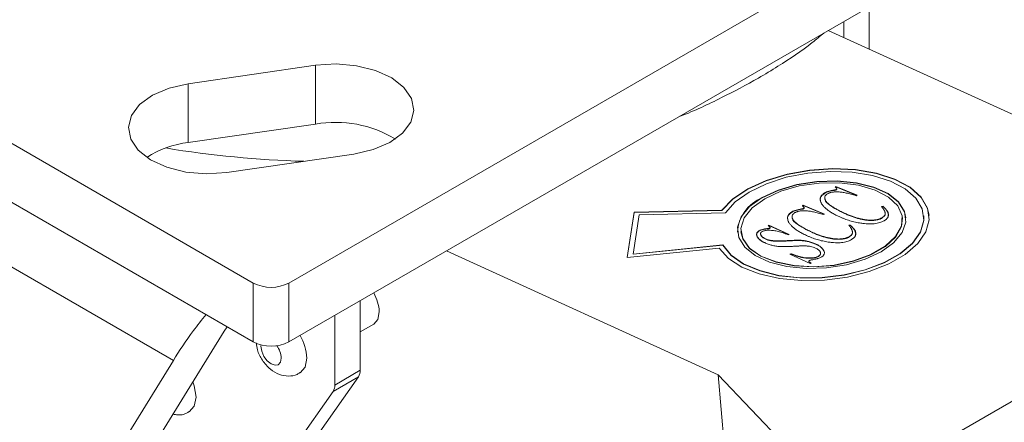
# Model space of a CAD drawing. Header units: inches. Extents: x 0.6 to 16.3, y 0.2 to 11.5.
# Tile 18 of 20: x 13.137 to 14.505, y 8.506 to 9.065. Entities that reach past the tile are written whole.
import ezdxf

# ---------------------------------------------------------------- set-up
doc = ezdxf.new("R2010")
doc.units = ezdxf.units.IN
doc.header["$MEASUREMENT"] = 0

msp = doc.modelspace()

# ---------------------------------------------------------------- linework, layer by layer
at = {"color": 7, "linetype": 'Continuous', "lineweight": 15}
for p, q in [((13.51110736, 8.69915933), (15.05260015, 9.58904417)), ((13.51110736, 8.61750525), (15.05260015, 9.50739009)), ((12.0968938, 9.48699316), (13.46160989, 8.69915933)), ((12.0968938, 9.40533908), (13.46160989, 8.61750525)), ((14.31720909, 9.0241682), (14.31720909, 9.08285787)), ((14.28185375, 9.06244767), (14.28185375, 9.04028731)), ((14.26040557, 9.0500659), (14.63776116, 8.87802299)), ((13.54806805, 9.00160537), (13.37129136, 8.97609262)), ((13.54806805, 9.00160537), (13.54806805, 8.91995129)), ((13.37129136, 8.97609262), (13.37129136, 8.89443854)), ((13.54806805, 8.91995129), (13.37129136, 8.89443854)), ((13.4246492, 8.85288132), (13.60142589, 8.87839408)), ((14.25539198, 8.82392608), (14.25535503, 8.82435344)), ((14.26849529, 8.82791907), (14.26845833, 8.82834644)), ((14.26980734, 8.83269659), (14.27094224, 8.83335175)), ((14.26984429, 8.83226922), (14.2709792, 8.83292438)), ((14.27094224, 8.83335175), (14.30029435, 8.82114221)), ((14.2709792, 8.83292438), (14.27094224, 8.83335175)), ((14.2709792, 8.83292438), (14.29987956, 8.82090275)), ((14.27155725, 8.82859342), (14.27152029, 8.82902079)), ((14.27226307, 8.82949433), (14.27220421, 8.83017498)), ((14.30029435, 8.82114221), (14.29915945, 8.82048704)), ((13.99072981, 8.79760669), (13.98096995, 8.73480396)), ((13.99076677, 8.79717932), (13.98107498, 8.73481467)), ((13.99072981, 8.79760669), (14.11246137, 8.80047273)), ((13.99076677, 8.79717932), (13.99072981, 8.79760669)), ((13.99076677, 8.79717932), (14.11249833, 8.80004536)), ((13.99758258, 8.79389262), (14.11745238, 8.79671482)), ((14.11249833, 8.80004536), (14.11246137, 8.80047273)), ((14.20999577, 8.7977194), (14.20995881, 8.79814677)), ((14.22309907, 8.80171239), (14.22306212, 8.80213976)), ((14.22441112, 8.80648991), (14.22554603, 8.80714508)), ((14.22444808, 8.80606254), (14.22558299, 8.80671771)), ((14.22554603, 8.80714508), (14.25489814, 8.79493553)), ((14.22558299, 8.80671771), (14.22554603, 8.80714508)), ((14.22558299, 8.80671771), (14.25448335, 8.79469608)), ((14.22616104, 8.80238674), (14.22612408, 8.80281411)), ((14.22686686, 8.80328765), (14.226808, 8.80396831)), ((14.28275516, 8.4006134), (14.98986194, 8.80881746)), ((14.28280365, 8.79587349), (14.28276669, 8.79630086)), ((14.334155, 8.80570456), (14.3364186, 8.80584514)), ((14.33443062, 8.80529201), (14.33645555, 8.80541777)), ((14.33645555, 8.80541777), (14.3364186, 8.80584514)), ((13.99758258, 8.79389262), (13.98913135, 8.73951072)), ((14.25489814, 8.79493553), (14.25376323, 8.79428037)), ((14.3349561, 8.78939199), (14.33491914, 8.78981936)), ((14.3632646, 8.78958253), (14.36322764, 8.7900099)), ((14.39315306, 8.79216711), (14.3931161, 8.79259448)), ((14.13906421, 8.77062551), (14.13910117, 8.77019814)), ((14.16461729, 8.77152296), (14.16458033, 8.77195033)), ((14.17508053, 8.77439274), (14.17504357, 8.77482011)), ((14.1767451, 8.7789729), (14.17788, 8.77962807)), ((14.17678206, 8.77854553), (14.17791696, 8.7792007)), ((14.17788, 8.77962807), (14.20609721, 8.76676336)), ((14.17791696, 8.7792007), (14.17788, 8.77962807)), ((14.17791696, 8.7792007), (14.20569988, 8.76653398)), ((14.17906246, 8.77519732), (14.17902551, 8.77562468)), ((14.23740744, 8.76966681), (14.23737048, 8.77009418)), ((14.28875879, 8.77949788), (14.29102238, 8.77963846)), ((14.28903441, 8.77908533), (14.29105934, 8.77921109)), ((14.29105934, 8.77921109), (14.29102238, 8.77963846)), ((13.06596247, 8.75603308), (13.35049842, 8.59177398)), ((14.17355484, 8.76008285), (14.17351788, 8.76051022)), ((14.18181595, 8.75774556), (14.18177899, 8.75817293)), ((14.20350708, 8.75767664), (14.20347013, 8.758104)), ((14.20609721, 8.76676336), (14.2049623, 8.76610819)), ((14.28955988, 8.76318531), (14.28952293, 8.76361268)), ((13.73007549, 8.74391286), (14.10743107, 8.57186995)), ((13.98096995, 8.73480396), (14.10860628, 8.74781903)), ((13.98913135, 8.73951072), (14.11406603, 8.75225031)), ((13.98916831, 8.73908335), (14.11410298, 8.75182294)), ((14.11410298, 8.75182294), (14.11406603, 8.75225031)), ((14.24260592, 8.75322566), (14.24256896, 8.75365302)), ((13.98916831, 8.73908335), (13.98913135, 8.73951072)), ((14.2070829, 8.73934439), (14.20821781, 8.73999956)), ((14.23530011, 8.72647968), (14.2070829, 8.73934439)), ((14.20751719, 8.7391464), (14.20825477, 8.73957219)), ((14.20825477, 8.73957219), (14.20821781, 8.73999956)), ((14.23643502, 8.72713485), (14.23530011, 8.72647968)), ((14.24666931, 8.73609278), (14.24663235, 8.73652015)), ((13.46160989, 8.69915933), (13.46160989, 8.61750525)), ((13.51110736, 8.69915933), (13.51110736, 8.61750525)), ((13.61010231, 8.57799297), (13.61010231, 8.67465382)), ((13.57474697, 8.65424362), (13.57474697, 8.55758277)), ((12.7316613, 7.51400178), (13.42120909, 8.63259438)), ((13.42120909, 8.63259438), (13.42521345, 8.63851647)), ((13.61010231, 8.63127742), (13.62885079, 8.64210068)), ((12.66095063, 7.47318137), (13.35049842, 8.59177398)), ((13.57474697, 8.55758277), (13.61010231, 8.57799297)), ((13.53266534, 8.46234426), (13.60773395, 8.56915343)), ((13.60773395, 8.56915343), (13.57237861, 8.54874323)), ((14.10743107, 8.57186995), (14.26055738, 8.41073375)), ((14.11851799, 8.44365945), (14.10743107, 8.57186995)), ((13.57237861, 8.54874323), (13.477788, 8.41415776))]:
    msp.add_line(p, q, dxfattribs=at)
at = {"color": 7, "linetype": 'Continuous', "lineweight": 15, "flags": 128}
for points in [[(13.60142589, 8.87839408), (13.62813688, 8.88447942), (13.65120943, 8.89434837), (13.66907119, 8.9073284), (13.68050492, 8.92253491), (13.68473141, 8.93893163), (13.68146265, 8.95540114), (13.67092139, 8.97082106), (13.653826, 8.98414056), (13.63134151, 8.99445194), (13.60500019, 9.00105249), (13.57659717, 9.00349239), (13.54806805, 9.00160537)], [(13.37129136, 8.97609262), (13.34458037, 8.97000728), (13.32150782, 8.96013832), (13.30364606, 8.9471583), (13.29221233, 8.93195178), (13.28798584, 8.91555506), (13.2912546, 8.89908556), (13.30179586, 8.88366563), (13.31889125, 8.87034613), (13.34137574, 8.86003476), (13.36771706, 8.85343421), (13.39612008, 8.85099431), (13.4246492, 8.85288132)], [(14.10860628, 8.74781903), (14.12157237, 8.73347062), (14.14050656, 8.72127997), (14.16453675, 8.71180857), (14.19255613, 8.70549267), (14.22327412, 8.70262318), (14.25527588, 8.70333226), (14.28708741, 8.70758727), (14.3172435, 8.7151922), (14.34435516, 8.72579679), (14.36717364, 8.73891259), (14.38464793, 8.7539355), (14.39597318, 8.77017355), (14.40062775, 8.78687884), (14.39839724, 8.80328193), (14.38938441, 8.81862729), (14.37400436, 8.83220814), (14.35296551, 8.84339893), (14.32723689, 8.85168422), (14.29800356, 8.85668241), (14.26661198, 8.85816326), (14.23450804, 8.85605859), (14.20317044, 8.85046532), (14.17404256, 8.84164108), (14.14846604, 8.82999232), (14.12761891, 8.81605556), (14.11246137, 8.80047273)], [(14.40062517, 8.79281326), (14.3984342, 8.80285456), (14.38942136, 8.81819993), (14.37404132, 8.83178077), (14.35300247, 8.84297156), (14.32727385, 8.85125685), (14.29804052, 8.85625504), (14.26664894, 8.8577359), (14.234545, 8.85563122), (14.20320739, 8.85003795), (14.17407952, 8.84121371), (14.148503, 8.82956495), (14.12765586, 8.81562819), (14.11249833, 8.80004536)], [(14.11406603, 8.75225031), (14.12542175, 8.73810817), (14.14273384, 8.72596576), (14.16518212, 8.71639837), (14.19170306, 8.70985925), (14.22104021, 8.7066582), (14.25180366, 8.70694689), (14.28253594, 8.71071163), (14.31178108, 8.71777407), (14.33815353, 8.7277996), (14.36040387, 8.74031326), (14.37747794, 8.75472219), (14.38856684, 8.77034375), (14.39314522, 8.78643784), (14.39099616, 8.80224198), (14.38222149, 8.81700742), (14.36723691, 8.83003464), (14.34675234, 8.84070643), (14.32173828, 8.84851722), (14.29337979, 8.85309695), (14.26302041, 8.85422866), (14.23209846, 8.85185872), (14.20207891, 8.84609941), (14.17438398, 8.8372236), (14.15032577, 8.82565178), (14.13104407, 8.81193219), (14.11745238, 8.79671482)], [(14.16856488, 8.81796782), (14.15109274, 8.80540204), (14.13943532, 8.79137844), (14.13427012, 8.77671203), (14.13589732, 8.76225517), (14.14422235, 8.74884804), (14.15876138, 8.73726981), (14.17866947, 8.72819337), (14.20278963, 8.72214621), (14.22972008, 8.71947976), (14.25789572, 8.72034899), (14.28567909, 8.72470339), (14.31145552, 8.73228988), (14.33372697, 8.74266758), (14.35119911, 8.75523337), (14.36285653, 8.76925697), (14.36802173, 8.78392338), (14.36639453, 8.79838024), (14.35806951, 8.81178737), (14.34353047, 8.8233656), (14.32362238, 8.83244204), (14.29950222, 8.8384892), (14.27257177, 8.84115565), (14.24439613, 8.84028642), (14.21661276, 8.83593202), (14.19083633, 8.82834552), (14.16856488, 8.81796782)], [(14.17203219, 8.81638702), (14.15473454, 8.80383326), (14.14349476, 8.78980193), (14.13901911, 8.77517467), (14.14158879, 8.76087057), (14.15104236, 8.74778841), (14.16678579, 8.73675018), (14.18782989, 8.72844945), (14.21285236, 8.7234078), (14.24028096, 8.72194201), (14.26839225, 8.72414418), (14.29541989, 8.72987594), (14.31966563, 8.73877714), (14.33960602, 8.75028848), (14.35398814, 8.76368667), (14.36190831, 8.77812985), (14.36286887, 8.7927105), (14.35680947, 8.80651247), (14.34411083, 8.81866852), (14.32557087, 8.82841485), (14.30235452, 8.83513906), (14.27592054, 8.83841864), (14.24792989, 8.83804753), (14.2201413, 8.83404904), (14.19430086, 8.82667441), (14.17203219, 8.81638702)], [(14.3681768, 8.79000731), (14.36643149, 8.79795287), (14.35810646, 8.81136), (14.34356743, 8.82293823), (14.32365934, 8.83201467), (14.29953918, 8.83806183), (14.27260873, 8.84072828), (14.24443309, 8.83985905), (14.21664972, 8.83550465), (14.19087329, 8.82791816), (14.16860184, 8.81754046)], [(14.11410298, 8.75182294), (14.1254587, 8.7376808), (14.14277079, 8.7255384), (14.16521907, 8.715971), (14.19174002, 8.70943188), (14.22107716, 8.70623083), (14.25184061, 8.70651952), (14.2825729, 8.71028426), (14.31181803, 8.7173467), (14.33819049, 8.72737223), (14.36044082, 8.73988589), (14.3775149, 8.75429483), (14.3886038, 8.76991638), (14.39318218, 8.78601047), (14.39315306, 8.79216711)], [(14.13910117, 8.77019814), (14.14162575, 8.76044321), (14.15107931, 8.74736104), (14.16682275, 8.73632281), (14.18786685, 8.72802209), (14.21288932, 8.72298044), (14.24031792, 8.72151464), (14.26842921, 8.72371681), (14.29545684, 8.72944857), (14.31970258, 8.73834977), (14.33964298, 8.74986111), (14.3540251, 8.7632593), (14.36194527, 8.77770248), (14.3632646, 8.78958253)], [(13.62885079, 8.64210068), (13.62885231, 8.64210156), (13.63460037, 8.64871722), (13.63661882, 8.65926986)], [(13.47232728, 8.61328205), (13.47221649, 8.61130589), (13.473293, 8.6044349), (13.47635862, 8.59736705), (13.48094666, 8.59117836), (13.48635862, 8.58681099), (13.49177059, 8.58492984), (13.49635862, 8.5858213), (13.49942425, 8.58934965), (13.50050076, 8.59497773), (13.50050076, 8.59497773)], [(13.52654833, 8.57438272), (13.53343396, 8.58231455), (13.5358561, 8.59497773)], [(13.38203022, 8.54088487), (13.37960808, 8.55634459), (13.37767057, 8.56196568)], [(13.37272245, 8.52028987), (13.37960808, 8.5282217), (13.38203022, 8.54088487)]]:
    msp.add_lwpolyline(points, dxfattribs=at)
at = {"color": 7, "linetype": 'Continuous', "lineweight": 15}
for centre, radius, start, end in [((13.57598816, 8.76250596), 0.15990173, 58.72571908, 100.05583965), ((13.38652808, 8.76207071), 0.13324188, 96.56635597, 123.12361421), ((13.5720564, 10.29242021), 1.42467934, 260.62308783, 268.37246843), ((14.18793087, 8.76733564), 0.05379717, 111.05688693, 177.40285389), ((13.48635862, 8.74692422), 0.05379577, 242.60967224, 297.39032776), ((13.58021523, 8.65673156), 0.05646067, 2.57671651, 30.58511709), ((13.46817499, 8.59193245), 0.06774959, 2.57625886, 30.57481243), ((13.48635862, 8.66527014), 0.05379577, 242.60967224, 297.39032776), ((13.46967241, 8.59346617), 0.03086538, 2.8070458, 37.16036104), ((13.59477168, 8.57736343), 0.01534355, 327.65079586, 2.35147616), ((13.55941634, 8.55695323), 0.01534355, 327.65079586, 2.35147616)]:
    msp.add_arc(centre, radius, start, end, dxfattribs=at)
for points, knots in [([(14.05284969, 8.93024644), (14.05347158, 8.93047803), (14.07438774, 8.93826727), (14.11162802, 8.95603037), (14.15651386, 8.97946074), (14.19844791, 9.00501574), (14.22940213, 9.02557399), (14.2488657, 9.04199022), (14.25417803, 9.04647082)], [0, 0, 0, 0, 0.0078729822, 0.2647937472, 0.5089929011, 0.6454637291, 0.9032339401, 1, 1, 1, 1]), ([(14.24946454, 8.81420886), (14.24939443, 8.81434304), (14.24853293, 8.81599195), (14.24993032, 8.81965684), (14.25357413, 8.82250511), (14.25539198, 8.82392608)], [0, 0, 0, 0, 0.0425030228, 0.5223158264, 1, 1, 1, 1]), ([(14.27535143, 8.79147348), (14.27343531, 8.79238532), (14.26967563, 8.79417449), (14.26463188, 8.79707749), (14.26016358, 8.80006902), (14.25697419, 8.80267552), (14.25476941, 8.80478164), (14.25335467, 8.80633109), (14.25209751, 8.80783922), (14.25112838, 8.80934734), (14.25030515, 8.81081973), (14.24974066, 8.81227945), (14.24933702, 8.81370516), (14.24919336, 8.81510811), (14.24924199, 8.816471), (14.24952347, 8.81777982), (14.24995699, 8.81902952), (14.25062118, 8.82021919), (14.25149237, 8.82135067), (14.25259081, 8.82241403), (14.25384413, 8.82343115), (14.25484978, 8.82404503), (14.25535503, 8.82435344)], [0, 0, 0, 0, 0.1101599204, 0.2161492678, 0.3188106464, 0.4184671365, 0.4666030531, 0.5126750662, 0.5566550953, 0.5986262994, 0.6394714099, 0.6784694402, 0.7158769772, 0.7522848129, 0.7872315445, 0.8204818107, 0.852215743, 0.8827846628, 0.9125294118, 0.9418196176, 0.9707699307, 1, 1, 1, 1]), ([(14.25941494, 8.82319868), (14.25872946, 8.82275796), (14.25735143, 8.82187197), (14.25610528, 8.82026951), (14.25536414, 8.81853216), (14.25534486, 8.81698636), (14.25564649, 8.81568686), (14.25603573, 8.81463756), (14.25669425, 8.81356401), (14.25750217, 8.8124392), (14.25850495, 8.81126776), (14.25972347, 8.81005909), (14.26113517, 8.80881253), (14.26274371, 8.80752857), (14.2645567, 8.80621546), (14.26654719, 8.80486274), (14.26875438, 8.80349266), (14.27117858, 8.8021018), (14.27377781, 8.80067465), (14.27659036, 8.79922978), (14.27960428, 8.79776774), (14.28169906, 8.79679608), (14.28276669, 8.79630086)], [0, 0, 0, 0, 0.047395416, 0.0952786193, 0.1461338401, 0.2020865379, 0.2325866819, 0.2651283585, 0.2998427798, 0.3369626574, 0.3769550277, 0.4197959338, 0.4652304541, 0.5133448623, 0.5645896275, 0.6182705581, 0.6747637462, 0.7341367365, 0.7964775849, 0.861410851, 0.9293661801, 1, 1, 1, 1]), ([(14.25535503, 8.82435344), (14.25621455, 8.82480934), (14.25794864, 8.8257291), (14.26110809, 8.82681823), (14.26461496, 8.82774214), (14.26714934, 8.82814062), (14.26845833, 8.82834644)], [0, 0, 0, 0, 0.2356834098, 0.475488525, 0.7290929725, 1, 1, 1, 1]), ([(14.25539198, 8.82392608), (14.25625151, 8.82438197), (14.25798559, 8.82530173), (14.26114505, 8.82639086), (14.26465192, 8.82731477), (14.2671863, 8.82771325), (14.26849529, 8.82791907)], [0, 0, 0, 0, 0.2356834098, 0.475488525, 0.7290929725, 1, 1, 1, 1]), ([(14.29915945, 8.82048704), (14.2979259, 8.82087608), (14.29554649, 8.82162651), (14.29197098, 8.82261234), (14.28862611, 8.82350509), (14.28540566, 8.824221), (14.28240673, 8.82484358), (14.27954983, 8.82529667), (14.27687964, 8.82562212), (14.27437365, 8.82581287), (14.27202204, 8.82586407), (14.26982105, 8.8258334), (14.26775274, 8.82565914), (14.26580258, 8.82541522), (14.26398914, 8.82502601), (14.26232189, 8.82451746), (14.26075709, 8.82392735), (14.25986312, 8.82344201), (14.25941494, 8.82319868)], [0, 0, 0, 0, 0.1035735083, 0.1997836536, 0.2896145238, 0.3723539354, 0.4489405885, 0.5188622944, 0.5827437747, 0.6409339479, 0.6943526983, 0.7440118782, 0.79034443, 0.8342652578, 0.8767063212, 0.9176063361, 0.9586929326, 1, 1, 1, 1]), ([(14.26845833, 8.82834644), (14.26883089, 8.82840082), (14.269503, 8.82849894), (14.27038695, 8.82865839), (14.27105883, 8.82881831), (14.2713821, 8.82896015), (14.27152029, 8.82902079)], [0, 0, 0, 0, 0.3497691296, 0.6309919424, 0.8422455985, 1, 1, 1, 1]), ([(14.26849529, 8.82791907), (14.26886785, 8.82797345), (14.26953996, 8.82807157), (14.2704239, 8.82823102), (14.27109579, 8.82839094), (14.27141905, 8.82853278), (14.27155725, 8.82859342)], [0, 0, 0, 0, 0.3497691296, 0.6309919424, 0.8422455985, 1, 1, 1, 1]), ([(14.27216373, 8.83033975), (14.27207552, 8.83052798), (14.27189041, 8.83092302), (14.27136475, 8.83149829), (14.27068754, 8.83210477), (14.27011012, 8.832493), (14.26980734, 8.83269659)], [0, 0, 0, 0, 0.2123705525, 0.4457018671, 0.709340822, 1, 1, 1, 1]), ([(14.27152029, 8.82902079), (14.27177491, 8.82921568), (14.27231556, 8.8296295), (14.27221626, 8.830094), (14.27216373, 8.83033975)], [0, 0, 0, 0, 0.4709425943, 1, 1, 1, 1]), ([(14.27155725, 8.82859342), (14.27186575, 8.82882671), (14.27229465, 8.82915104), (14.27223254, 8.82950265), (14.2722151, 8.82960135)], [0, 0, 0, 0, 0.719288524, 1, 1, 1, 1]), ([(14.25583013, 8.81663969), (14.2558079, 8.81599401), (14.25568931, 8.8125493), (14.26495021, 8.80494653), (14.27565897, 8.79950438), (14.28280365, 8.79587349)], [0, 0, 0, 0, 0.0713008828, 0.3803895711, 1, 1, 1, 1]), ([(14.20406832, 8.78800219), (14.20399822, 8.78813636), (14.20313672, 8.78978527), (14.2045341, 8.79345016), (14.20817791, 8.79629843), (14.20999577, 8.7977194)], [0, 0, 0, 0, 0.0425030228, 0.5223158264, 1, 1, 1, 1]), ([(14.22995521, 8.7652668), (14.2280391, 8.76617864), (14.22427941, 8.76796781), (14.21923567, 8.77087081), (14.21476737, 8.77386234), (14.21157798, 8.77646884), (14.20937319, 8.77857496), (14.20795845, 8.78012441), (14.20670129, 8.78163255), (14.20573216, 8.78314066), (14.20490893, 8.78461305), (14.20434444, 8.78607277), (14.20394081, 8.78749848), (14.20379714, 8.78890143), (14.20384577, 8.79026433), (14.20412726, 8.79157314), (14.20456078, 8.79282284), (14.20522496, 8.79401251), (14.20609616, 8.79514399), (14.2071946, 8.79620736), (14.20844791, 8.79722448), (14.20945357, 8.79783835), (14.20995881, 8.79814677)], [0, 0, 0, 0, 0.1101599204, 0.2161492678, 0.3188106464, 0.4184671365, 0.4666030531, 0.5126750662, 0.5566550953, 0.5986262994, 0.6394714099, 0.6784694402, 0.7158769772, 0.7522848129, 0.7872315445, 0.8204818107, 0.852215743, 0.8827846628, 0.9125294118, 0.9418196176, 0.9707699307, 1, 1, 1, 1]), ([(14.21401873, 8.79699201), (14.21333324, 8.79655128), (14.21195522, 8.79566529), (14.21070907, 8.79406283), (14.20996793, 8.79232548), (14.20994864, 8.79077968), (14.21025028, 8.78948018), (14.21063952, 8.78843088), (14.21129804, 8.78735733), (14.21210595, 8.78623252), (14.21310873, 8.78506108), (14.21432726, 8.78385241), (14.21573895, 8.78260585), (14.21734749, 8.78132189), (14.21916048, 8.78000878), (14.22115098, 8.77865607), (14.22335816, 8.77728598), (14.22578236, 8.77589513), (14.22838159, 8.77446797), (14.23119414, 8.7730231), (14.23420806, 8.77156106), (14.23630284, 8.7705894), (14.23737048, 8.77009418)], [0, 0, 0, 0, 0.047395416, 0.0952786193, 0.1461338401, 0.2020865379, 0.2325866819, 0.2651283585, 0.2998427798, 0.3369626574, 0.3769550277, 0.4197959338, 0.4652304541, 0.5133448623, 0.5645896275, 0.6182705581, 0.6747637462, 0.7341367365, 0.7964775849, 0.861410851, 0.9293661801, 1, 1, 1, 1]), ([(14.20995881, 8.79814677), (14.21081834, 8.79860266), (14.21255242, 8.79952242), (14.21571187, 8.80061155), (14.21921875, 8.80153547), (14.22175313, 8.80193395), (14.22306212, 8.80213976)], [0, 0, 0, 0, 0.2356834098, 0.475488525, 0.7290929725, 1, 1, 1, 1]), ([(14.20999577, 8.7977194), (14.2108553, 8.79817529), (14.21258938, 8.79909505), (14.21574883, 8.80018418), (14.2192557, 8.8011081), (14.22179008, 8.80150658), (14.22309907, 8.80171239)], [0, 0, 0, 0, 0.2356834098, 0.475488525, 0.7290929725, 1, 1, 1, 1]), ([(14.25376323, 8.79428037), (14.25252968, 8.79466941), (14.25015028, 8.79541983), (14.24657476, 8.79640566), (14.24322989, 8.79729841), (14.24000944, 8.79801433), (14.23701052, 8.79863691), (14.23415362, 8.79908999), (14.23148342, 8.79941544), (14.22897743, 8.7996062), (14.22662582, 8.7996574), (14.22442484, 8.79962672), (14.22235652, 8.79945247), (14.22040637, 8.79920855), (14.21859293, 8.79881934), (14.21692568, 8.79831079), (14.21536088, 8.79772068), (14.21446691, 8.79723533), (14.21401873, 8.79699201)], [0, 0, 0, 0, 0.1035735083, 0.1997836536, 0.2896145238, 0.3723539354, 0.4489405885, 0.5188622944, 0.5827437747, 0.6409339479, 0.6943526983, 0.7440118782, 0.79034443, 0.8342652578, 0.8767063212, 0.9176063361, 0.9586929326, 1, 1, 1, 1]), ([(14.22306212, 8.80213976), (14.22343468, 8.80219415), (14.22410678, 8.80229226), (14.22499073, 8.80245172), (14.22566262, 8.80261163), (14.22598588, 8.80275347), (14.22612408, 8.80281411)], [0, 0, 0, 0, 0.3497691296, 0.6309919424, 0.8422455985, 1, 1, 1, 1]), ([(14.22309907, 8.80171239), (14.22347163, 8.80176678), (14.22414374, 8.80186489), (14.22502769, 8.80202435), (14.22569957, 8.80218426), (14.22602284, 8.80232611), (14.22616104, 8.80238674)], [0, 0, 0, 0, 0.3497691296, 0.6309919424, 0.8422455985, 1, 1, 1, 1]), ([(14.22676751, 8.80413307), (14.22667931, 8.8043213), (14.2264942, 8.80471634), (14.22596854, 8.80529161), (14.22529132, 8.80589809), (14.22471391, 8.80628633), (14.22441112, 8.80648991)], [0, 0, 0, 0, 0.2123705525, 0.4457018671, 0.709340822, 1, 1, 1, 1]), ([(14.22612408, 8.80281411), (14.22637869, 8.803009), (14.22691935, 8.80342282), (14.22682005, 8.80388732), (14.22676751, 8.80413307)], [0, 0, 0, 0, 0.4709425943, 1, 1, 1, 1]), ([(14.22616104, 8.80238674), (14.22646954, 8.80262003), (14.22689844, 8.80294437), (14.22683632, 8.80329597), (14.22681888, 8.80339467)], [0, 0, 0, 0, 0.719288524, 1, 1, 1, 1]), ([(14.28276669, 8.79630086), (14.2845467, 8.79551158), (14.28798595, 8.79398658), (14.29327745, 8.79196884), (14.29841208, 8.79023191), (14.30267795, 8.7890309), (14.30600481, 8.78822332), (14.30841947, 8.78773741), (14.31075878, 8.78731519), (14.31306765, 8.78701219), (14.3152916, 8.78674872), (14.3174856, 8.78661769), (14.3196177, 8.78656525), (14.32168565, 8.78658933), (14.32367972, 8.78670307), (14.32558268, 8.78689946), (14.32739219, 8.78719249), (14.32910744, 8.78754352), (14.33071907, 8.78799252), (14.33222736, 8.78851346), (14.33363857, 8.78912609), (14.33448977, 8.78958691), (14.33491914, 8.78981936)], [0, 0, 0, 0, 0.1229552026, 0.237569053, 0.3441445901, 0.4435555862, 0.4903227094, 0.5347871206, 0.5773224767, 0.6178119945, 0.6564212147, 0.6935076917, 0.7288726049, 0.7630342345, 0.7958843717, 0.8270988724, 0.8569743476, 0.8866027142, 0.9146215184, 0.9428566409, 0.9711754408, 1, 1, 1, 1]), ([(14.28280365, 8.79587349), (14.28458366, 8.79508421), (14.28802291, 8.79355921), (14.2933144, 8.79154147), (14.29844904, 8.78980454), (14.30271491, 8.78860353), (14.30604177, 8.78779595), (14.30845643, 8.78731004), (14.31079573, 8.78688782), (14.31310461, 8.78658482), (14.31532856, 8.78632136), (14.31752255, 8.78619032), (14.31965465, 8.78613788), (14.32172261, 8.78616196), (14.32371667, 8.7862757), (14.32561964, 8.78647209), (14.32742915, 8.78676512), (14.3291444, 8.78711615), (14.33075603, 8.78756515), (14.33226431, 8.78808609), (14.33367553, 8.78869872), (14.33452673, 8.78915954), (14.3349561, 8.78939199)], [0, 0, 0, 0, 0.1229552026, 0.237569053, 0.3441445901, 0.4435555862, 0.4903227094, 0.5347871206, 0.5773224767, 0.6178119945, 0.6564212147, 0.6935076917, 0.7288726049, 0.7630342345, 0.7958843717, 0.8270988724, 0.8569743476, 0.8866027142, 0.9146215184, 0.9428566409, 0.9711754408, 1, 1, 1, 1]), ([(14.33491914, 8.78981936), (14.33559158, 8.79024403), (14.336928, 8.79108803), (14.33833116, 8.79254476), (14.33919998, 8.79410043), (14.3394859, 8.79547181), (14.33941023, 8.7966481), (14.33920203, 8.79764993), (14.33878596, 8.79874523), (14.33820711, 8.7999439), (14.33743677, 8.80123951), (14.33654063, 8.80264926), (14.33539511, 8.80414176), (14.33457842, 8.80517097), (14.334155, 8.80570456)], [0, 0, 0, 0, 0.0909988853, 0.1808532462, 0.2707946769, 0.3666436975, 0.4199724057, 0.4795507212, 0.5469250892, 0.621752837, 0.7042182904, 0.7948020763, 0.8936147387, 1, 1, 1, 1]), ([(14.3349561, 8.78939199), (14.33680079, 8.79083963), (14.34013377, 8.79345521), (14.33922675, 8.79628623), (14.33882173, 8.79755037)], [0, 0, 0, 0, 0.5534667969, 1, 1, 1, 1]), ([(14.3364186, 8.80584514), (14.33698304, 8.80529435), (14.33808299, 8.80422102), (14.33955798, 8.80262023), (14.34081156, 8.80107635), (14.34185205, 8.79959604), (14.3426884, 8.79817037), (14.34329667, 8.7968009), (14.34370722, 8.79549342), (14.3439079, 8.79424381), (14.34386967, 8.79304127), (14.34370298, 8.79187973), (14.3432198, 8.79075653), (14.34262652, 8.78966418), (14.34174634, 8.78862171), (14.34071485, 8.78761176), (14.33945229, 8.78664296), (14.33845869, 8.78604446), (14.33795585, 8.78574158)], [0, 0, 0, 0, 0.090498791, 0.1763590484, 0.2565907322, 0.3318975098, 0.4024575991, 0.4693081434, 0.5310725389, 0.5888941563, 0.6440076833, 0.6967986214, 0.7479549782, 0.7985267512, 0.8482479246, 0.8976118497, 0.9481836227, 1, 1, 1, 1]), ([(14.33645555, 8.80541777), (14.34031221, 8.80191691), (14.34485792, 8.79779057), (14.34358833, 8.79297107), (14.34339589, 8.79224053)], [0, 0, 0, 0, 0.8484190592, 1, 1, 1, 1]), ([(14.21043392, 8.79043302), (14.21041169, 8.78978733), (14.2102931, 8.78634263), (14.219554, 8.77873985), (14.23026275, 8.77329771), (14.23740744, 8.76966681)], [0, 0, 0, 0, 0.0713008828, 0.3803895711, 1, 1, 1, 1]), ([(14.30576309, 8.78237192), (14.30446127, 8.78258215), (14.30183468, 8.78300632), (14.29796513, 8.78379488), (14.29415244, 8.78474625), (14.29031073, 8.78580019), (14.28654068, 8.78702847), (14.2827452, 8.78836042), (14.27900451, 8.78985036), (14.27658236, 8.79092656), (14.27535143, 8.79147348)], [0, 0, 0, 0, 0.1138735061, 0.229755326, 0.3491172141, 0.4713385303, 0.5977728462, 0.7275869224, 0.8615604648, 1, 1, 1, 1]), ([(14.33795585, 8.78574158), (14.33699333, 8.78522875), (14.33510167, 8.78422087), (14.33174971, 8.78303823), (14.32813259, 8.78213785), (14.32419039, 8.78159182), (14.31996829, 8.78131085), (14.31546282, 8.78136229), (14.31065976, 8.78170399), (14.30744756, 8.78214215), (14.30576309, 8.78237192)], [0, 0, 0, 0, 0.1131119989, 0.2223036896, 0.3325748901, 0.4466157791, 0.5679735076, 0.6997475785, 0.8425478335, 1, 1, 1, 1]), ([(14.17313408, 8.75482225), (14.17242456, 8.75515409), (14.17103234, 8.75580525), (14.16914818, 8.75685834), (14.16743148, 8.75792999), (14.16590023, 8.75903008), (14.16454585, 8.76015696), (14.16340876, 8.76132333), (14.16243093, 8.76251714), (14.16166676, 8.76373431), (14.16112731, 8.76494112), (14.16080945, 8.76610445), (14.16079783, 8.76721825), (14.16103621, 8.76827526), (14.1614849, 8.76928387), (14.16224504, 8.77023897), (14.16328866, 8.7711337), (14.16414692, 8.77167632), (14.16458033, 8.77195033)], [0, 0, 0, 0, 0.0787624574, 0.1545494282, 0.2282069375, 0.2999740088, 0.3694855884, 0.4378643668, 0.5052367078, 0.5722090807, 0.6363118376, 0.695692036, 0.750914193, 0.8028236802, 0.8526324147, 0.9012905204, 0.9501536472, 1, 1, 1, 1]), ([(14.17317103, 8.75439488), (14.17246152, 8.75472672), (14.17106929, 8.75537788), (14.16918514, 8.75643097), (14.16746844, 8.75750262), (14.16593718, 8.75860271), (14.1645828, 8.75972959), (14.16344572, 8.76089596), (14.16246789, 8.76208977), (14.16170372, 8.76330694), (14.16116427, 8.76451375), (14.1608464, 8.76567709), (14.16083479, 8.76679088), (14.16107317, 8.7678479), (14.16152186, 8.7688565), (14.162282, 8.7698116), (14.16332561, 8.77070633), (14.16418388, 8.77124895), (14.16461729, 8.77152296)], [0, 0, 0, 0, 0.0787624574, 0.1545494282, 0.2282069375, 0.2999740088, 0.3694855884, 0.4378643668, 0.5052367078, 0.5722090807, 0.6363118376, 0.695692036, 0.750914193, 0.8028236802, 0.8526324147, 0.9012905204, 0.9501536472, 1, 1, 1, 1]), ([(14.16458033, 8.77195033), (14.16521566, 8.77227611), (14.16653402, 8.77295215), (14.16901128, 8.7737267), (14.17187176, 8.77437948), (14.17394551, 8.77466757), (14.17504357, 8.77482011)], [0, 0, 0, 0, 0.2188395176, 0.4541113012, 0.7109503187, 1, 1, 1, 1]), ([(14.16461729, 8.77152296), (14.16525262, 8.77184875), (14.16657098, 8.77252478), (14.16904823, 8.77329933), (14.17190872, 8.77395211), (14.17398247, 8.7742402), (14.17508053, 8.77439274)], [0, 0, 0, 0, 0.2188395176, 0.4541113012, 0.7109503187, 1, 1, 1, 1]), ([(14.16837425, 8.77064201), (14.1678922, 8.77031469), (14.16692382, 8.76965715), (14.16624891, 8.7684355), (14.1661711, 8.76710748), (14.16678146, 8.7657024), (14.16786744, 8.76428878), (14.16932752, 8.76290961), (14.17123479, 8.76164188), (14.17274671, 8.76089246), (14.17351788, 8.76051022)], [0, 0, 0, 0, 0.0975584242, 0.1959792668, 0.3052066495, 0.4315278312, 0.5687121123, 0.7075682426, 0.8508430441, 1, 1, 1, 1]), ([(14.2049623, 8.76610819), (14.20349584, 8.76667171), (14.20071582, 8.76773999), (14.19661721, 8.76915752), (14.1928396, 8.77030622), (14.18935232, 8.77119841), (14.18609538, 8.77186655), (14.18294685, 8.77228106), (14.17992195, 8.77252271), (14.1770276, 8.77252531), (14.1743751, 8.77234149), (14.17201067, 8.77198694), (14.16996595, 8.77143071), (14.16889323, 8.77089917), (14.16837425, 8.77064201)], [0, 0, 0, 0, 0.1389164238, 0.2633474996, 0.3742152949, 0.4706150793, 0.5566714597, 0.6365352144, 0.7111517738, 0.7808703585, 0.8446029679, 0.9003883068, 0.9518084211, 1, 1, 1, 1]), ([(14.17504357, 8.77482011), (14.17553459, 8.77487999), (14.17642129, 8.77498812), (14.17758058, 8.77518427), (14.17845085, 8.77537538), (14.17885853, 8.77555225), (14.17902551, 8.77562468)], [0, 0, 0, 0, 0.35500457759, 0.64107705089, 0.85299666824, 1, 1, 1, 1]), ([(14.17508053, 8.77439274), (14.17557155, 8.77445262), (14.17645825, 8.77456075), (14.17761754, 8.7747569), (14.17848781, 8.77494801), (14.17889549, 8.77512488), (14.17906246, 8.77519732)], [0, 0, 0, 0, 0.35500457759, 0.64107705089, 0.85299666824, 1, 1, 1, 1]), ([(14.17902551, 8.77562468), (14.17925297, 8.77580538), (14.17973324, 8.77618688), (14.17958959, 8.77678407), (14.17916924, 8.77728201), (14.17859731, 8.77777372), (14.17776447, 8.77834791), (14.17710791, 8.77875045), (14.1767451, 8.7789729)], [0, 0, 0, 0, 0.1487727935, 0.3141151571, 0.4273753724, 0.579260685, 0.7675009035, 1, 1, 1, 1]), ([(14.17906246, 8.77519732), (14.17926549, 8.77534769), (14.17962425, 8.77561342), (14.17962809, 8.77591653), (14.17962976, 8.77604811)], [0, 0, 0, 0, 0.56589949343, 1, 1, 1, 1]), ([(14.23737048, 8.77009418), (14.23915048, 8.76930491), (14.24258974, 8.7677799), (14.24788123, 8.76576216), (14.25301587, 8.76402523), (14.25728174, 8.76282422), (14.2606086, 8.76201664), (14.26302326, 8.76153073), (14.26536256, 8.76110851), (14.26767144, 8.76080551), (14.26989539, 8.76054205), (14.27208938, 8.76041101), (14.27422148, 8.76035857), (14.27628944, 8.76038265), (14.2782835, 8.76049639), (14.28018647, 8.76069279), (14.28199597, 8.76098581), (14.28371123, 8.76133684), (14.28532286, 8.76178584), (14.28683114, 8.76230678), (14.28824236, 8.76291941), (14.28909356, 8.76338023), (14.28952293, 8.76361268)], [0, 0, 0, 0, 0.1229552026, 0.237569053, 0.3441445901, 0.4435555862, 0.4903227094, 0.5347871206, 0.5773224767, 0.6178119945, 0.6564212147, 0.6935076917, 0.7288726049, 0.7630342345, 0.7958843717, 0.8270988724, 0.8569743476, 0.8866027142, 0.9146215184, 0.9428566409, 0.9711754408, 1, 1, 1, 1]), ([(14.23740744, 8.76966681), (14.23918744, 8.76887754), (14.2426267, 8.76735253), (14.24791819, 8.76533479), (14.25305282, 8.76359786), (14.25731869, 8.76239686), (14.26064555, 8.76158927), (14.26306021, 8.76110336), (14.26539952, 8.76068114), (14.26770839, 8.76037814), (14.26993234, 8.76011468), (14.27212634, 8.75998364), (14.27425844, 8.7599312), (14.2763264, 8.75995528), (14.27832046, 8.76006902), (14.28022342, 8.76026542), (14.28203293, 8.76055844), (14.28374818, 8.76090947), (14.28535981, 8.76135848), (14.2868681, 8.76187941), (14.28827932, 8.76249204), (14.28913052, 8.76295286), (14.28955988, 8.76318531)], [0, 0, 0, 0, 0.1229552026, 0.237569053, 0.3441445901, 0.4435555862, 0.4903227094, 0.5347871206, 0.5773224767, 0.6178119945, 0.6564212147, 0.6935076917, 0.7288726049, 0.7630342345, 0.7958843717, 0.8270988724, 0.8569743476, 0.8866027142, 0.9146215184, 0.9428566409, 0.9711754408, 1, 1, 1, 1]), ([(14.28952293, 8.76361268), (14.29019536, 8.76403735), (14.29153178, 8.76488135), (14.29293494, 8.76633808), (14.29380376, 8.76789376), (14.29408969, 8.76926513), (14.29401402, 8.77044142), (14.29380581, 8.77144326), (14.29338974, 8.77253855), (14.2928109, 8.77373723), (14.29204056, 8.77503284), (14.29114442, 8.77644258), (14.28999889, 8.77793509), (14.2891822, 8.77896429), (14.28875879, 8.77949788)], [0, 0, 0, 0, 0.0909988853, 0.1808532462, 0.2707946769, 0.3666436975, 0.4199724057, 0.4795507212, 0.5469250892, 0.621752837, 0.7042182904, 0.7948020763, 0.8936147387, 1, 1, 1, 1]), ([(14.28955988, 8.76318531), (14.29140457, 8.76463295), (14.29473755, 8.76724853), (14.29383053, 8.77007955), (14.29342552, 8.77134369)], [0, 0, 0, 0, 0.5534667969, 1, 1, 1, 1]), ([(14.29102238, 8.77963846), (14.29158682, 8.77908768), (14.29268678, 8.77801434), (14.29416176, 8.77641356), (14.29541534, 8.77486968), (14.29645584, 8.77338936), (14.29729219, 8.77196369), (14.29790046, 8.77059422), (14.29831101, 8.76928674), (14.29851168, 8.76803714), (14.29847345, 8.76683459), (14.29830677, 8.76567306), (14.29782359, 8.76454985), (14.2972303, 8.7634575), (14.29635012, 8.76241503), (14.29531863, 8.76140508), (14.29405608, 8.76043628), (14.29306247, 8.75983779), (14.29255963, 8.7595349)], [0, 0, 0, 0, 0.090498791, 0.1763590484, 0.2565907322, 0.3318975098, 0.4024575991, 0.4693081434, 0.5310725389, 0.5888941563, 0.6440076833, 0.6967986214, 0.7479549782, 0.7985267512, 0.8482479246, 0.8976118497, 0.9481836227, 1, 1, 1, 1]), ([(14.29105934, 8.77921109), (14.294916, 8.77571023), (14.2994617, 8.77158389), (14.29819212, 8.76676439), (14.29799967, 8.76603385)], [0, 0, 0, 0, 0.8484190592, 1, 1, 1, 1]), ([(14.16643457, 8.7669983), (14.16665669, 8.76617391), (14.16739776, 8.76342347), (14.171019, 8.76145871), (14.17355484, 8.76008285)], [0, 0, 0, 0, 0.2997309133, 1, 1, 1, 1]), ([(14.22673183, 8.75085147), (14.22642567, 8.75085214), (14.22572654, 8.75085369), (14.22453388, 8.75081825), (14.22308471, 8.75077728), (14.22136859, 8.75070174), (14.21940063, 8.7506232), (14.21716558, 8.75049122), (14.2146728, 8.75037211), (14.21199063, 8.75022115), (14.20926592, 8.75005651), (14.20665022, 8.74996185), (14.2042091, 8.74985855), (14.2019494, 8.74978501), (14.19987864, 8.74976904), (14.19797941, 8.74973436), (14.19627073, 8.7497783), (14.19421526, 8.74982129), (14.19179825, 8.74998515), (14.18898783, 8.7503168), (14.18620541, 8.75073529), (14.18349116, 8.75129858), (14.18082023, 8.75197828), (14.1782055, 8.75279603), (14.17559997, 8.75373184), (14.1739688, 8.75445314), (14.17313408, 8.75482225)], [0, 0, 0, 0, 0.0161476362, 0.0368735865, 0.0625242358, 0.0921644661, 0.1267367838, 0.1656107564, 0.2091169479, 0.257244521, 0.3059890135, 0.351682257, 0.3942933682, 0.4338564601, 0.4701083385, 0.5032901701, 0.5335688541, 0.5608030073, 0.6122783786, 0.6637870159, 0.7166091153, 0.7697276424, 0.8240104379, 0.8805986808, 0.9388982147, 1, 1, 1, 1]), ([(14.17351788, 8.76051022), (14.17415195, 8.76023729), (14.17539597, 8.75970183), (14.1774479, 8.75905796), (14.17954798, 8.75852115), (14.18103987, 8.75828829), (14.18177899, 8.75817293)], [0, 0, 0, 0, 0.2625149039, 0.5150399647, 0.7597383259, 1, 1, 1, 1]), ([(14.17355484, 8.76008285), (14.17418891, 8.75980992), (14.17543293, 8.75927446), (14.17748486, 8.75863059), (14.17958494, 8.75809379), (14.18107683, 8.75786093), (14.18181595, 8.75774556)], [0, 0, 0, 0, 0.2625149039, 0.5150399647, 0.7597383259, 1, 1, 1, 1]), ([(14.18177899, 8.75817293), (14.18236488, 8.75810067), (14.18361541, 8.75794643), (14.18567391, 8.75781606), (14.18798334, 8.75769999), (14.1905723, 8.75770034), (14.19341437, 8.7576983), (14.19653054, 8.75778484), (14.19991392, 8.75790696), (14.20225559, 8.75803671), (14.20347013, 8.758104)], [0, 0, 0, 0, 0.0850218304, 0.1814697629, 0.2891364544, 0.4077586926, 0.5373653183, 0.6802276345, 0.8341462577, 1, 1, 1, 1]), ([(14.18181595, 8.75774556), (14.18240184, 8.7576733), (14.18365237, 8.75751907), (14.18571087, 8.75738869), (14.1880203, 8.75727262), (14.19060925, 8.75727297), (14.19345133, 8.75727093), (14.1965675, 8.75735748), (14.19995088, 8.75747959), (14.20229255, 8.75760934), (14.20350708, 8.75767664)], [0, 0, 0, 0, 0.0850218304, 0.1814697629, 0.2891364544, 0.4077586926, 0.5373653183, 0.6802276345, 0.8341462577, 1, 1, 1, 1]), ([(14.20347013, 8.758104), (14.20446047, 8.75816089), (14.20637065, 8.75827062), (14.20912955, 8.75840531), (14.21167622, 8.75850983), (14.2140046, 8.75858246), (14.21611278, 8.75862441), (14.21801111, 8.75867665), (14.21968535, 8.7586492), (14.22166493, 8.75862589), (14.22399207, 8.75846792), (14.22675705, 8.7581794), (14.22950315, 8.75771862), (14.23225431, 8.7571389), (14.23498676, 8.75644858), (14.23761689, 8.75561998), (14.24018364, 8.75470501), (14.24176905, 8.7540058), (14.24256896, 8.75365302)], [0, 0, 0, 0, 0.0694728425, 0.13399997, 0.1935955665, 0.2482776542, 0.2976246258, 0.3420253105, 0.3816738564, 0.4164127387, 0.4823059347, 0.5497786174, 0.6201464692, 0.6930209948, 0.7681937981, 0.8446230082, 0.9216050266, 1, 1, 1, 1]), ([(14.20350708, 8.75767664), (14.20449742, 8.75773353), (14.2064076, 8.75784325), (14.20916651, 8.75797794), (14.21171318, 8.75808246), (14.21404156, 8.75815509), (14.21614974, 8.75819704), (14.21804806, 8.75824928), (14.21972231, 8.75822183), (14.22170189, 8.75819852), (14.22402902, 8.75804055), (14.22679401, 8.75775203), (14.2295401, 8.75729125), (14.23229127, 8.75671153), (14.23502371, 8.75602121), (14.23765385, 8.75519261), (14.24022059, 8.75427764), (14.24180601, 8.75357844), (14.24260592, 8.75322566)], [0, 0, 0, 0, 0.0694728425, 0.13399997, 0.1935955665, 0.2482776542, 0.2976246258, 0.3420253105, 0.3816738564, 0.4164127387, 0.4823059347, 0.5497786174, 0.6201464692, 0.6930209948, 0.7681937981, 0.8446230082, 0.9216050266, 1, 1, 1, 1]), ([(14.26036687, 8.75616525), (14.25906506, 8.75637548), (14.25643847, 8.75679964), (14.25256891, 8.75758821), (14.24875622, 8.75853958), (14.24491452, 8.75959352), (14.24114447, 8.76082179), (14.23734899, 8.76215374), (14.2336083, 8.76364369), (14.23118615, 8.76471988), (14.22995521, 8.7652668)], [0, 0, 0, 0, 0.1138735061, 0.229755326, 0.3491172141, 0.4713385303, 0.5977728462, 0.7275869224, 0.8615604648, 1, 1, 1, 1]), ([(14.29255963, 8.7595349), (14.29159712, 8.75902208), (14.28970545, 8.7580142), (14.28635349, 8.75683155), (14.28273637, 8.75593118), (14.27879418, 8.75538514), (14.27457207, 8.75510418), (14.27006661, 8.75515561), (14.26526355, 8.75549732), (14.26205135, 8.75593548), (14.26036687, 8.75616525)], [0, 0, 0, 0, 0.1131119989, 0.2223036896, 0.3325748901, 0.4466157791, 0.5679735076, 0.6997475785, 0.8425478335, 1, 1, 1, 1]), ([(14.24246734, 8.74783641), (14.2414132, 8.74826458), (14.23926634, 8.7491366), (14.23612157, 8.74991702), (14.23342463, 8.75040923), (14.23127486, 8.75066689), (14.22904023, 8.75082682), (14.2275065, 8.7508432), (14.22673183, 8.75085147)], [0, 0, 0, 0, 0.2387639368, 0.4862674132, 0.6129123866, 0.7400129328, 0.8686838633, 1, 1, 1, 1]), ([(14.24663235, 8.73652015), (14.24696989, 8.73672169), (14.24763342, 8.73711789), (14.24839895, 8.73777581), (14.24903359, 8.73844789), (14.24944776, 8.73914774), (14.24970974, 8.73987563), (14.24977538, 8.740623), (14.24967369, 8.741399), (14.24926055, 8.74245265), (14.2484083, 8.74375437), (14.2469487, 8.74524671), (14.24492507, 8.7466147), (14.24329982, 8.74742259), (14.24246734, 8.74783641)], [0, 0, 0, 0, 0.0573512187, 0.1127389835, 0.165825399, 0.2201465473, 0.2741074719, 0.3314331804, 0.3902367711, 0.4535057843, 0.5833490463, 0.7160742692, 0.8545665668, 1, 1, 1, 1]), ([(14.24256896, 8.75365302), (14.24329902, 8.75330289), (14.2447324, 8.75261546), (14.2467245, 8.75153535), (14.24846229, 8.75039511), (14.25006389, 8.74924829), (14.25140236, 8.74803482), (14.25255683, 8.74679724), (14.25354334, 8.74552934), (14.25426181, 8.74423256), (14.25477716, 8.7429496), (14.25503276, 8.7417012), (14.25498957, 8.74049972), (14.25469841, 8.73934534), (14.25408327, 8.73824379), (14.25320194, 8.73719216), (14.25202337, 8.73620092), (14.25105602, 8.73559787), (14.25056813, 8.73529373)], [0, 0, 0, 0, 0.0770338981, 0.1512463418, 0.2230139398, 0.2936432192, 0.3619335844, 0.4298407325, 0.496322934, 0.5622750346, 0.6256667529, 0.6851302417, 0.740867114, 0.7940977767, 0.8459184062, 0.89636975, 0.9477344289, 1, 1, 1, 1]), ([(14.24260592, 8.75322566), (14.24740765, 8.75077732), (14.2532059, 8.74782088), (14.25401278, 8.74360554), (14.25415146, 8.74288107)], [0, 0, 0, 0, 0.8281349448, 1, 1, 1, 1]), ([(14.24666931, 8.73609278), (14.2473616, 8.73654957), (14.2487457, 8.73746283), (14.25011873, 8.73958306), (14.24951503, 8.74108333), (14.24912471, 8.74205333)], [0, 0, 0, 0, 0.2612814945, 0.5223772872, 1, 1, 1, 1]), ([(14.20821781, 8.73999956), (14.20905068, 8.73969657), (14.21065963, 8.73911124), (14.21303204, 8.73828806), (14.21526483, 8.73754153), (14.21737112, 8.73687398), (14.21934902, 8.73628459), (14.22119696, 8.73576136), (14.22294267, 8.73533987), (14.22503524, 8.73485356), (14.22761453, 8.73443195), (14.23068084, 8.73406841), (14.23378102, 8.7339707), (14.23680937, 8.73402991), (14.23970938, 8.73429042), (14.24235466, 8.73481026), (14.24472017, 8.7355332), (14.24599885, 8.73619317), (14.24663235, 8.73652015)], [0, 0, 0, 0, 0.0742678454, 0.1434722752, 0.2082007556, 0.2679086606, 0.3231908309, 0.3740814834, 0.4207617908, 0.4624636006, 0.5396985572, 0.6139884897, 0.6853245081, 0.7555946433, 0.8225752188, 0.8836818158, 0.9423726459, 1, 1, 1, 1]), ([(14.20825477, 8.73957219), (14.20908763, 8.7392692), (14.21069658, 8.73868387), (14.213069, 8.7378607), (14.21530179, 8.73711416), (14.21740808, 8.73644661), (14.21938598, 8.73585722), (14.22123391, 8.73533399), (14.22297962, 8.7349125), (14.22507219, 8.73442619), (14.22765148, 8.73400459), (14.23071779, 8.73364104), (14.23381798, 8.73354333), (14.23684633, 8.73360254), (14.23974634, 8.73386306), (14.24239162, 8.7343829), (14.24475712, 8.73510583), (14.24603581, 8.73576581), (14.24666931, 8.73609278)], [0, 0, 0, 0, 0.0742678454, 0.1434722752, 0.2082007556, 0.2679086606, 0.3231908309, 0.3740814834, 0.4207617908, 0.4624636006, 0.5396985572, 0.6139884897, 0.6853245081, 0.7555946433, 0.8225752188, 0.8836818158, 0.9423726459, 1, 1, 1, 1]), ([(14.23395955, 8.73037046), (14.23374732, 8.73019621), (14.23329577, 8.72982547), (14.23342855, 8.72924512), (14.23386312, 8.72876063), (14.2345232, 8.72830435), (14.23534554, 8.72772781), (14.23604935, 8.72734475), (14.23643502, 8.72713485)], [0, 0, 0, 0, 0.1444433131, 0.3073250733, 0.4208004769, 0.5722475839, 0.7656092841, 1, 1, 1, 1]), ([(14.23345184, 8.72899259), (14.23347315, 8.72891768), (14.23357273, 8.72869821), (14.23390008, 8.72833326), (14.23456015, 8.72787698), (14.2353825, 8.72730044), (14.23608631, 8.72691738), (14.23647197, 8.72670748)], [0.25, 0.25, 0.25, 0.25, 0.30732507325, 0.42080047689, 0.57224758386, 0.76560928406, 1, 1, 1, 1]), ([(14.24633289, 8.73339541), (14.246034, 8.73330409), (14.2452992, 8.73307958), (14.24391416, 8.73276146), (14.24207547, 8.73235188), (14.23991989, 8.73191708), (14.23780403, 8.73146098), (14.23604384, 8.73106178), (14.23479275, 8.73071859), (14.23419192, 8.73046755), (14.23395955, 8.73037046)], [0, 0, 0, 0, 0.0752263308, 0.18494224, 0.331252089, 0.5142876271, 0.6938225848, 0.8341400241, 0.9358518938, 1, 1, 1, 1]), ([(14.25056813, 8.73529373), (14.24991044, 8.73493014), (14.24862325, 8.73421855), (14.24708511, 8.73366575), (14.24633289, 8.73339541)], [0, 0, 0, 0, 0.5109552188, 1, 1, 1, 1]), ([(13.35049842, 8.59177398), (13.35901039, 8.60514287), (13.37176403, 8.62517373), (13.389882, 8.64788188), (13.39590777, 8.65543427)], [0, 0, 0, 0, 0.6674147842, 1, 1, 1, 1]), ([(13.46564533, 8.61596205), (13.46606095, 8.61277466), (13.46714136, 8.60448911), (13.4738665, 8.591424), (13.48438362, 8.57937774), (13.49712793, 8.57176761), (13.51010166, 8.56946127), (13.52043795, 8.57073221), (13.5250415, 8.57397262), (13.52631599, 8.57486973)], [0, 0, 0, 0, 0.1115740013, 0.2900343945, 0.4806843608, 0.6505348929, 0.8029413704, 0.9454442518, 1, 1, 1, 1]), ([(13.3500738, 8.51719786), (13.35225286, 8.51668814), (13.35833862, 8.51526459), (13.36662165, 8.51667697), (13.3712177, 8.51988792), (13.37249011, 8.52077688)], [0, 0, 0, 0, 0.2874219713, 0.8027225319, 1, 1, 1, 1])]:
    msp.add_open_spline(points, degree=3, knots=knots, dxfattribs=at)

doc.saveas('drawing.dxf')
